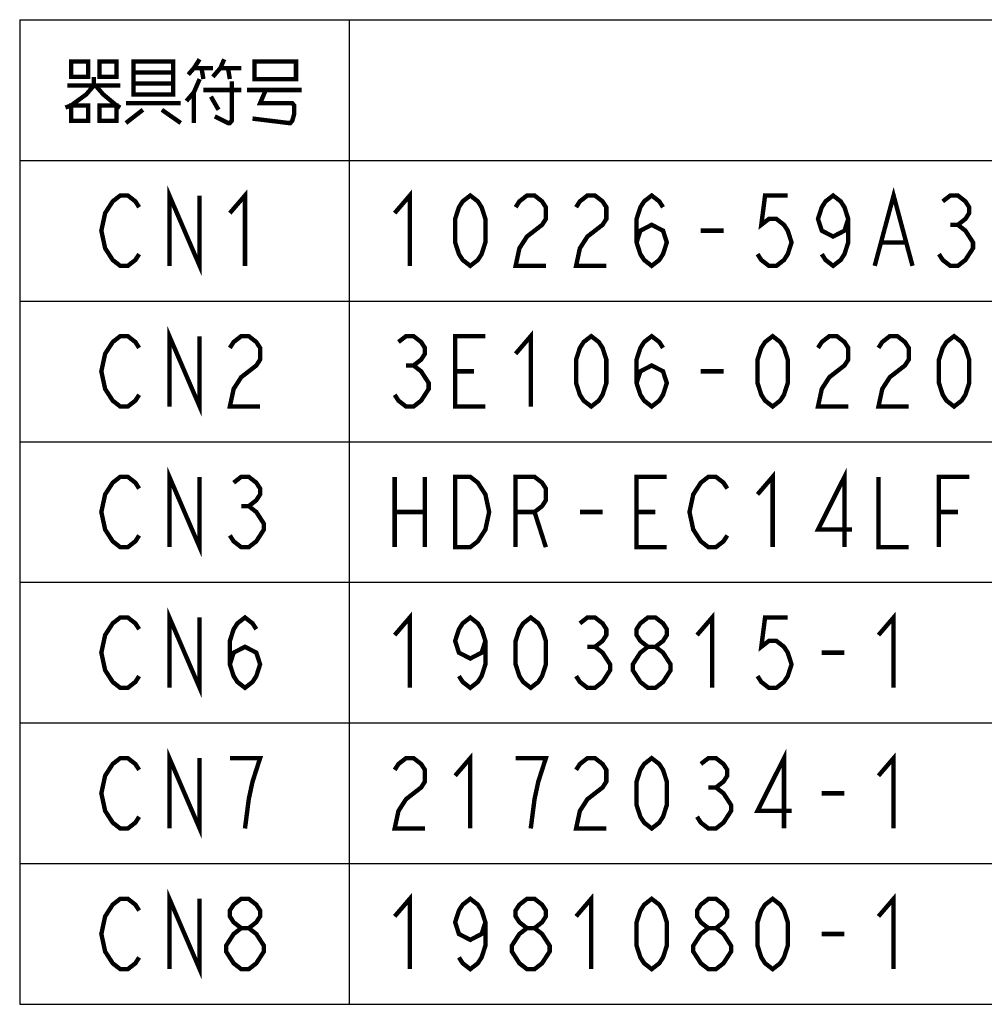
# Model space of a CAD drawing. Extents: x 123 to 1619, y 128 to 1105.
# Tile 2 of 33: x 511 to 687, y 194 to 373. Entities that reach past the tile are written whole.
import ezdxf

# ---------------------------------------------------------------- set-up
doc = ezdxf.new("R2010")
doc.units = 0
doc.header["$LTSCALE"] = 92.4
doc.layers.get('0').update_dxf_attribs({"linetype": 'CONTINUOUS'})
doc.layers.add('ALL_NOTE', color=7, linetype='CONTINUOUS')

msp = doc.modelspace()

# ---------------------------------------------------------------- linework, layer by layer
at = {"color": 2, "linetype": 'CONTINUOUS'}
for p, q in [((511.176, 372.98), (1123.176, 372.98)), ((511.176, 372.98), (511.176, 193.78)), ((571.176, 372.98), (571.176, 193.78)), ((511.176, 347.38), (1123.176, 347.38)), ((511.176, 321.78), (1123.176, 321.78)), ((511.176, 296.18), (1123.176, 296.18)), ((511.176, 270.58), (1123.176, 270.58)), ((511.176, 244.98), (1123.176, 244.98)), ((511.176, 219.38), (1123.176, 219.38)), ((511.176, 193.78), (1123.176, 193.78))]:
    msp.add_line(p, q, dxfattribs=at)
at = {"layer": 'ALL_NOTE', "color": 2, "linetype": 'CONTINUOUS', "const_width": 0.8}
for points in [[(520.536, 365.38), (520.536, 362.58), (523.632, 362.58), (523.632, 365.38), (520.536, 365.38)], [(525.696, 365.38), (525.696, 362.58), (528.792, 362.58), (528.792, 365.38), (525.696, 365.38)], [(531.888, 365.38), (531.888, 359.78), (531.888, 359.38), (539.112, 359.38), (539.112, 365.38), (531.888, 365.38)], [(543.928, 365.78), (542.896, 364.18), (541.864, 362.98)], [(546.336, 362.58), (547.712, 364.18), (548.4, 365.78)], [(553.904, 364.98), (553.904, 362.18), (561.472, 362.18), (561.472, 365.38), (553.904, 365.38), (553.904, 364.98)], [(531.888, 363.38), (539.112, 363.38)], [(542.896, 364.18), (546.336, 364.18)], [(544.272, 364.18), (544.616, 362.18)], [(547.712, 364.18), (551.496, 364.18)], [(549.088, 364.18), (549.432, 362.18)], [(524.664, 362.58), (524.664, 360.98), (523.288, 359.38), (520.536, 357.38), (519.504, 356.98)], [(543.928, 362.18), (542.896, 359.78), (541.52, 358.18)], [(549.776, 361.78), (549.776, 354.58), (549.432, 354.18), (549.088, 354.18), (546.68, 355.38)], [(519.848, 360.98), (529.48, 360.98)], [(525.008, 360.98), (526.384, 359.38), (528.792, 357.38), (529.48, 356.98)], [(539.112, 361.38), (531.888, 361.38)], [(544.616, 360.18), (551.496, 360.18)], [(552.528, 360.18), (562.504, 360.18)], [(555.968, 360.18), (554.936, 357.78), (560.784, 357.78), (561.128, 357.38), (561.128, 355.78), (560.784, 354.58), (560.44, 354.18), (560.096, 354.18), (553.56, 354.98)], [(542.896, 359.78), (542.896, 354.18)], [(545.992, 358.98), (547.368, 356.58)], [(520.536, 357.38), (520.536, 354.58), (523.632, 354.58), (523.632, 357.38), (520.536, 357.38)], [(525.696, 357.38), (525.696, 354.58), (528.792, 354.58), (528.792, 357.38), (525.696, 357.38)], [(530.512, 357.78), (540.488, 357.78)], [(533.608, 356.58), (530.512, 354.18)], [(537.048, 356.58), (540.488, 354.18)], [(538.424, 328.18), (538.424, 340.98), (543.928, 328.18), (543.928, 340.98)], [(666.808, 328.18), (670.248, 340.98), (673.688, 328.18)], [(532.92, 330.314), (532.232, 329.247), (530.856, 328.18), (529.48, 328.18), (528.104, 329.247), (527.416, 330.314), (526.728, 331.38), (526.04, 334.58), (526.728, 337.78), (527.416, 338.847), (528.104, 339.914), (529.48, 340.98), (530.856, 340.98), (532.232, 339.914), (532.92, 338.847)], [(549.432, 337.78), (552.184, 340.98), (552.184, 328.18)], [(579.432, 337.78), (582.184, 340.98), (582.184, 328.18)], [(593.192, 328.18), (591.816, 329.247), (591.128, 330.314), (590.44, 332.447), (590.44, 336.714), (591.128, 338.847), (591.816, 339.914), (593.192, 340.98), (594.568, 339.914), (595.256, 338.847), (595.944, 336.714), (595.944, 332.447), (595.256, 330.314), (594.568, 329.247), (593.192, 328.18)], [(601.448, 338.847), (602.136, 339.914), (603.512, 340.98), (604.888, 340.98), (606.264, 339.914), (606.952, 338.847), (606.952, 336.714), (606.264, 335.647), (604.888, 334.58), (603.512, 333.514), (602.136, 331.38), (601.448, 328.18), (606.952, 328.18)], [(612.456, 338.847), (613.144, 339.914), (614.52, 340.98), (615.896, 340.98), (617.272, 339.914), (617.96, 338.847), (617.96, 336.714), (617.272, 335.647), (615.896, 334.58), (614.52, 333.514), (613.144, 331.38), (612.456, 328.18), (617.96, 328.18)], [(623.464, 332.447), (624.152, 334.58), (626.216, 335.647), (628.28, 334.58), (628.968, 332.447), (628.28, 330.314), (627.592, 329.247), (626.216, 328.18), (624.84, 329.247), (624.152, 330.314), (623.464, 332.447), (623.464, 336.714), (624.152, 338.847), (624.84, 339.914), (626.216, 340.98), (627.592, 339.914), (628.28, 338.847)], [(650.984, 340.98), (646.856, 340.98), (646.168, 335.647), (647.544, 336.714), (648.92, 336.714), (650.296, 335.647), (650.984, 334.58), (651.672, 332.447), (650.984, 330.314), (650.296, 329.247), (648.92, 328.18), (647.544, 328.18), (646.168, 329.247), (645.48, 330.314)], [(661.992, 336.714), (661.304, 334.58), (659.24, 333.514), (657.176, 334.58), (656.488, 336.714), (657.176, 338.847), (657.864, 339.914), (659.24, 340.98), (660.616, 339.914), (661.304, 338.847), (661.992, 336.714), (661.992, 332.447), (661.304, 330.314), (660.616, 329.247), (659.24, 328.18), (657.864, 329.247), (657.176, 330.314)], [(679.192, 339.914), (680.568, 340.98), (681.944, 340.98), (683.32, 339.914), (684.008, 338.847), (684.008, 337.78), (683.32, 336.714), (681.944, 335.647), (683.32, 334.58), (684.008, 333.514), (684.696, 332.447), (684.696, 331.38), (684.008, 330.314), (683.32, 329.247), (681.944, 328.18), (680.568, 328.18), (679.192, 329.247), (678.504, 330.314)], [(680.568, 335.647), (681.944, 335.647)], [(635.16, 334.58), (639.288, 334.58)], [(668.184, 332.447), (672.312, 332.447)], [(538.424, 302.58), (538.424, 315.38), (543.928, 302.58), (543.928, 315.38)], [(532.92, 304.714), (532.232, 303.647), (530.856, 302.58), (529.48, 302.58), (528.104, 303.647), (527.416, 304.714), (526.728, 305.78), (526.04, 308.98), (526.728, 312.18), (527.416, 313.247), (528.104, 314.314), (529.48, 315.38), (530.856, 315.38), (532.232, 314.314), (532.92, 313.247)], [(549.432, 313.247), (550.12, 314.314), (551.496, 315.38), (552.872, 315.38), (554.248, 314.314), (554.936, 313.247), (554.936, 311.114), (554.248, 310.047), (552.872, 308.98), (551.496, 307.914), (550.12, 305.78), (549.432, 302.58), (554.936, 302.58)], [(580.12, 314.314), (581.496, 315.38), (582.872, 315.38), (584.248, 314.314), (584.936, 313.247), (584.936, 312.18), (584.248, 311.114), (582.872, 310.047), (584.248, 308.98), (584.936, 307.914), (585.624, 306.847), (585.624, 305.78), (584.936, 304.714), (584.248, 303.647), (582.872, 302.58), (581.496, 302.58), (580.12, 303.647), (579.432, 304.714)], [(595.944, 302.58), (590.44, 302.58), (590.44, 315.38), (595.944, 315.38)], [(601.448, 312.18), (604.2, 315.38), (604.2, 302.58)], [(615.208, 302.58), (613.832, 303.647), (613.144, 304.714), (612.456, 306.847), (612.456, 311.114), (613.144, 313.247), (613.832, 314.314), (615.208, 315.38), (616.584, 314.314), (617.272, 313.247), (617.96, 311.114), (617.96, 306.847), (617.272, 304.714), (616.584, 303.647), (615.208, 302.58)], [(623.464, 306.847), (624.152, 308.98), (626.216, 310.047), (628.28, 308.98), (628.968, 306.847), (628.28, 304.714), (627.592, 303.647), (626.216, 302.58), (624.84, 303.647), (624.152, 304.714), (623.464, 306.847), (623.464, 311.114), (624.152, 313.247), (624.84, 314.314), (626.216, 315.38), (627.592, 314.314), (628.28, 313.247)], [(648.232, 302.58), (646.856, 303.647), (646.168, 304.714), (645.48, 306.847), (645.48, 311.114), (646.168, 313.247), (646.856, 314.314), (648.232, 315.38), (649.608, 314.314), (650.296, 313.247), (650.984, 311.114), (650.984, 306.847), (650.296, 304.714), (649.608, 303.647), (648.232, 302.58)], [(656.488, 313.247), (657.176, 314.314), (658.552, 315.38), (659.928, 315.38), (661.304, 314.314), (661.992, 313.247), (661.992, 311.114), (661.304, 310.047), (659.928, 308.98), (658.552, 307.914), (657.176, 305.78), (656.488, 302.58), (661.992, 302.58)], [(667.496, 313.247), (668.184, 314.314), (669.56, 315.38), (670.936, 315.38), (672.312, 314.314), (673, 313.247), (673, 311.114), (672.312, 310.047), (670.936, 308.98), (669.56, 307.914), (668.184, 305.78), (667.496, 302.58), (673, 302.58)], [(681.256, 302.58), (679.88, 303.647), (679.192, 304.714), (678.504, 306.847), (678.504, 311.114), (679.192, 313.247), (679.88, 314.314), (681.256, 315.38), (682.632, 314.314), (683.32, 313.247), (684.008, 311.114), (684.008, 306.847), (683.32, 304.714), (682.632, 303.647), (681.256, 302.58)], [(581.496, 310.047), (582.872, 310.047)], [(590.44, 308.98), (593.88, 308.98)], [(635.16, 308.98), (639.288, 308.98)], [(538.424, 276.98), (538.424, 289.78), (543.928, 276.98), (543.928, 289.78)], [(645.48, 286.58), (648.232, 289.78), (648.232, 276.98)], [(661.304, 276.98), (661.304, 289.78), (656.488, 280.18), (662.68, 280.18)], [(532.92, 279.114), (532.232, 278.047), (530.856, 276.98), (529.48, 276.98), (528.104, 278.047), (527.416, 279.114), (526.728, 280.18), (526.04, 283.38), (526.728, 286.58), (527.416, 287.647), (528.104, 288.714), (529.48, 289.78), (530.856, 289.78), (532.232, 288.714), (532.92, 287.647)], [(550.12, 288.714), (551.496, 289.78), (552.872, 289.78), (554.248, 288.714), (554.936, 287.647), (554.936, 286.58), (554.248, 285.514), (552.872, 284.447), (554.248, 283.38), (554.936, 282.314), (555.624, 281.247), (555.624, 280.18), (554.936, 279.114), (554.248, 278.047), (552.872, 276.98), (551.496, 276.98), (550.12, 278.047), (549.432, 279.114)], [(579.432, 289.78), (579.432, 276.98)], [(584.936, 289.78), (584.936, 276.98)], [(590.44, 289.78), (593.192, 289.78), (594.568, 288.714), (595.256, 287.647), (595.944, 286.58), (596.632, 283.38), (595.944, 280.18), (595.256, 279.114), (594.568, 278.047), (593.192, 276.98), (590.44, 276.98), (590.44, 289.78)], [(601.448, 276.98), (601.448, 289.78), (604.888, 289.78), (606.264, 288.714), (606.952, 287.647), (606.952, 285.514), (606.264, 284.447), (604.888, 283.38), (601.448, 283.38)], [(628.968, 276.98), (623.464, 276.98), (623.464, 289.78), (628.968, 289.78)], [(639.976, 279.114), (639.288, 278.047), (637.912, 276.98), (636.536, 276.98), (635.16, 278.047), (634.472, 279.114), (633.784, 280.18), (633.096, 283.38), (633.784, 286.58), (634.472, 287.647), (635.16, 288.714), (636.536, 289.78), (637.912, 289.78), (639.288, 288.714), (639.976, 287.647)], [(667.496, 289.78), (667.496, 276.98), (673, 276.98)], [(678.504, 276.98), (678.504, 289.78), (684.008, 289.78)], [(551.496, 284.447), (552.872, 284.447)], [(579.432, 283.38), (584.936, 283.38)], [(604.888, 283.38), (606.952, 276.98)], [(613.144, 283.38), (617.272, 283.38)], [(623.464, 283.38), (626.904, 283.38)], [(678.504, 283.38), (681.944, 283.38)], [(538.424, 251.38), (538.424, 264.18), (543.928, 251.38), (543.928, 264.18)], [(579.432, 260.98), (582.184, 264.18), (582.184, 251.38)], [(634.472, 260.98), (637.224, 264.18), (637.224, 251.38)], [(667.496, 260.98), (670.248, 264.18), (670.248, 251.38)], [(532.92, 253.514), (532.232, 252.447), (530.856, 251.38), (529.48, 251.38), (528.104, 252.447), (527.416, 253.514), (526.728, 254.58), (526.04, 257.78), (526.728, 260.98), (527.416, 262.047), (528.104, 263.114), (529.48, 264.18), (530.856, 264.18), (532.232, 263.114), (532.92, 262.047)], [(549.432, 255.647), (550.12, 257.78), (552.184, 258.847), (554.248, 257.78), (554.936, 255.647), (554.248, 253.514), (553.56, 252.447), (552.184, 251.38), (550.808, 252.447), (550.12, 253.514), (549.432, 255.647), (549.432, 259.914), (550.12, 262.047), (550.808, 263.114), (552.184, 264.18), (553.56, 263.114), (554.248, 262.047)], [(595.944, 259.914), (595.256, 257.78), (593.192, 256.714), (591.128, 257.78), (590.44, 259.914), (591.128, 262.047), (591.816, 263.114), (593.192, 264.18), (594.568, 263.114), (595.256, 262.047), (595.944, 259.914), (595.944, 255.647), (595.256, 253.514), (594.568, 252.447), (593.192, 251.38), (591.816, 252.447), (591.128, 253.514)], [(604.2, 251.38), (602.824, 252.447), (602.136, 253.514), (601.448, 255.647), (601.448, 259.914), (602.136, 262.047), (602.824, 263.114), (604.2, 264.18), (605.576, 263.114), (606.264, 262.047), (606.952, 259.914), (606.952, 255.647), (606.264, 253.514), (605.576, 252.447), (604.2, 251.38)], [(613.144, 263.114), (614.52, 264.18), (615.896, 264.18), (617.272, 263.114), (617.96, 262.047), (617.96, 260.98), (617.272, 259.914), (615.896, 258.847), (617.272, 257.78), (617.96, 256.714), (618.648, 255.647), (618.648, 254.58), (617.96, 253.514), (617.272, 252.447), (615.896, 251.38), (614.52, 251.38), (613.144, 252.447), (612.456, 253.514)], [(625.528, 258.847), (624.152, 259.914), (623.464, 260.98), (623.464, 262.047), (624.152, 263.114), (625.528, 264.18), (626.904, 264.18), (628.28, 263.114), (628.968, 262.047), (628.968, 260.98), (628.28, 259.914), (626.904, 258.847)], [(650.984, 264.18), (646.856, 264.18), (646.168, 258.847), (647.544, 259.914), (648.92, 259.914), (650.296, 258.847), (650.984, 257.78), (651.672, 255.647), (650.984, 253.514), (650.296, 252.447), (648.92, 251.38), (647.544, 251.38), (646.168, 252.447), (645.48, 253.514)], [(614.52, 258.847), (615.896, 258.847)], [(625.528, 251.38), (624.152, 252.447), (623.464, 253.514), (622.776, 254.58), (622.776, 255.647), (623.464, 256.714), (624.152, 257.78), (625.528, 258.847), (626.904, 258.847), (628.28, 257.78), (628.968, 256.714), (629.656, 255.647), (629.656, 254.58), (628.968, 253.514), (628.28, 252.447), (626.904, 251.38), (625.528, 251.38)], [(657.176, 257.78), (661.304, 257.78)], [(538.424, 225.78), (538.424, 238.58), (543.928, 225.78), (543.928, 238.58)], [(650.296, 225.78), (650.296, 238.58), (645.48, 228.98), (651.672, 228.98)], [(532.92, 227.914), (532.232, 226.847), (530.856, 225.78), (529.48, 225.78), (528.104, 226.847), (527.416, 227.914), (526.728, 228.98), (526.04, 232.18), (526.728, 235.38), (527.416, 236.447), (528.104, 237.514), (529.48, 238.58), (530.856, 238.58), (532.232, 237.514), (532.92, 236.447)], [(552.184, 225.78), (552.872, 231.114), (553.56, 234.314), (554.248, 236.447), (554.936, 238.58), (549.432, 238.58)], [(579.432, 236.447), (580.12, 237.514), (581.496, 238.58), (582.872, 238.58), (584.248, 237.514), (584.936, 236.447), (584.936, 234.314), (584.248, 233.247), (582.872, 232.18), (581.496, 231.114), (580.12, 228.98), (579.432, 225.78), (584.936, 225.78)], [(590.44, 235.38), (593.192, 238.58), (593.192, 225.78)], [(604.2, 225.78), (604.888, 231.114), (605.576, 234.314), (606.264, 236.447), (606.952, 238.58), (601.448, 238.58)], [(612.456, 236.447), (613.144, 237.514), (614.52, 238.58), (615.896, 238.58), (617.272, 237.514), (617.96, 236.447), (617.96, 234.314), (617.272, 233.247), (615.896, 232.18), (614.52, 231.114), (613.144, 228.98), (612.456, 225.78), (617.96, 225.78)], [(626.216, 225.78), (624.84, 226.847), (624.152, 227.914), (623.464, 230.047), (623.464, 234.314), (624.152, 236.447), (624.84, 237.514), (626.216, 238.58), (627.592, 237.514), (628.28, 236.447), (628.968, 234.314), (628.968, 230.047), (628.28, 227.914), (627.592, 226.847), (626.216, 225.78)], [(635.16, 237.514), (636.536, 238.58), (637.912, 238.58), (639.288, 237.514), (639.976, 236.447), (639.976, 235.38), (639.288, 234.314), (637.912, 233.247), (639.288, 232.18), (639.976, 231.114), (640.664, 230.047), (640.664, 228.98), (639.976, 227.914), (639.288, 226.847), (637.912, 225.78), (636.536, 225.78), (635.16, 226.847), (634.472, 227.914)], [(667.496, 235.38), (670.248, 238.58), (670.248, 225.78)], [(636.536, 233.247), (637.912, 233.247)], [(657.176, 232.18), (661.304, 232.18)], [(532.92, 202.314), (532.232, 201.247), (530.856, 200.18), (529.48, 200.18), (528.104, 201.247), (527.416, 202.314), (526.728, 203.38), (526.04, 206.58), (526.728, 209.78), (527.416, 210.847), (528.104, 211.914), (529.48, 212.98), (530.856, 212.98), (532.232, 211.914), (532.92, 210.847)], [(538.424, 200.18), (538.424, 212.98), (543.928, 200.18), (543.928, 212.98)], [(551.496, 207.647), (550.12, 208.714), (549.432, 209.78), (549.432, 210.847), (550.12, 211.914), (551.496, 212.98), (552.872, 212.98), (554.248, 211.914), (554.936, 210.847), (554.936, 209.78), (554.248, 208.714), (552.872, 207.647)], [(579.432, 209.78), (582.184, 212.98), (582.184, 200.18)], [(595.944, 208.714), (595.256, 206.58), (593.192, 205.514), (591.128, 206.58), (590.44, 208.714), (591.128, 210.847), (591.816, 211.914), (593.192, 212.98), (594.568, 211.914), (595.256, 210.847), (595.944, 208.714), (595.944, 204.447), (595.256, 202.314), (594.568, 201.247), (593.192, 200.18), (591.816, 201.247), (591.128, 202.314)], [(603.512, 207.647), (602.136, 208.714), (601.448, 209.78), (601.448, 210.847), (602.136, 211.914), (603.512, 212.98), (604.888, 212.98), (606.264, 211.914), (606.952, 210.847), (606.952, 209.78), (606.264, 208.714), (604.888, 207.647)], [(612.456, 209.78), (615.208, 212.98), (615.208, 200.18)], [(626.216, 200.18), (624.84, 201.247), (624.152, 202.314), (623.464, 204.447), (623.464, 208.714), (624.152, 210.847), (624.84, 211.914), (626.216, 212.98), (627.592, 211.914), (628.28, 210.847), (628.968, 208.714), (628.968, 204.447), (628.28, 202.314), (627.592, 201.247), (626.216, 200.18)], [(636.536, 207.647), (635.16, 208.714), (634.472, 209.78), (634.472, 210.847), (635.16, 211.914), (636.536, 212.98), (637.912, 212.98), (639.288, 211.914), (639.976, 210.847), (639.976, 209.78), (639.288, 208.714), (637.912, 207.647)], [(648.232, 200.18), (646.856, 201.247), (646.168, 202.314), (645.48, 204.447), (645.48, 208.714), (646.168, 210.847), (646.856, 211.914), (648.232, 212.98), (649.608, 211.914), (650.296, 210.847), (650.984, 208.714), (650.984, 204.447), (650.296, 202.314), (649.608, 201.247), (648.232, 200.18)], [(667.496, 209.78), (670.248, 212.98), (670.248, 200.18)], [(551.496, 200.18), (550.12, 201.247), (549.432, 202.314), (548.744, 203.38), (548.744, 204.447), (549.432, 205.514), (550.12, 206.58), (551.496, 207.647), (552.872, 207.647), (554.248, 206.58), (554.936, 205.514), (555.624, 204.447), (555.624, 203.38), (554.936, 202.314), (554.248, 201.247), (552.872, 200.18), (551.496, 200.18)], [(603.512, 200.18), (602.136, 201.247), (601.448, 202.314), (600.76, 203.38), (600.76, 204.447), (601.448, 205.514), (602.136, 206.58), (603.512, 207.647), (604.888, 207.647), (606.264, 206.58), (606.952, 205.514), (607.64, 204.447), (607.64, 203.38), (606.952, 202.314), (606.264, 201.247), (604.888, 200.18), (603.512, 200.18)], [(636.536, 200.18), (635.16, 201.247), (634.472, 202.314), (633.784, 203.38), (633.784, 204.447), (634.472, 205.514), (635.16, 206.58), (636.536, 207.647), (637.912, 207.647), (639.288, 206.58), (639.976, 205.514), (640.664, 204.447), (640.664, 203.38), (639.976, 202.314), (639.288, 201.247), (637.912, 200.18), (636.536, 200.18)], [(657.176, 206.58), (661.304, 206.58)]]:
    msp.add_lwpolyline(points, dxfattribs=at)

doc.saveas('drawing.dxf')
